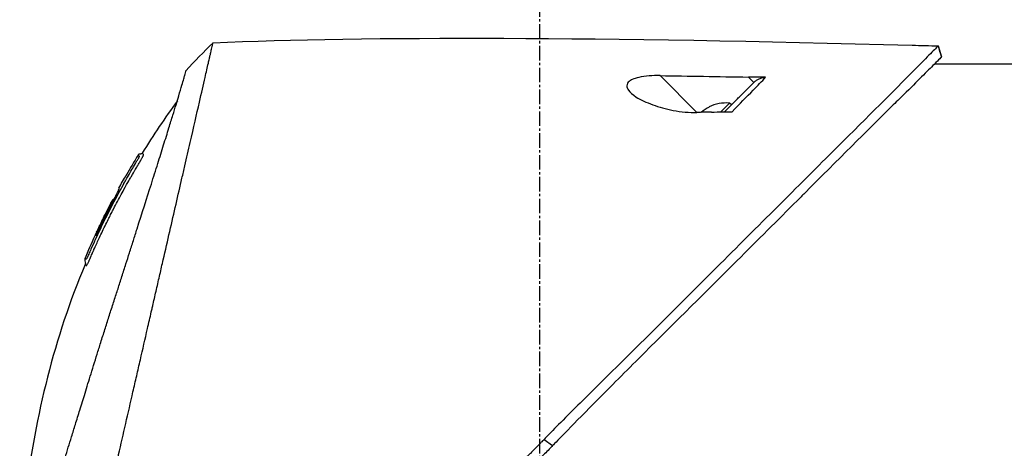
# Model space of a CAD drawing. Header units: millimetres. Extents: x 0 to 5219, y 0 to 2970.
# Tile 84 of 237: x 253 to 367, y 2121 to 2171. Entities that reach past the tile are written whole.
import ezdxf

# ---------------------------------------------------------------- set-up
doc = ezdxf.new("R2010")
doc.units = ezdxf.units.MM
doc.header["$LTSCALE"] = 0.2
doc.linetypes.add('CENTER2', pattern=[1.125, 0.75, -0.125, 0.125, -0.125])
doc.layers.add('02_Center Line', color=1, linetype='CENTER2')

# ---------------------------------------------------------------- blocks, each defined once
blk = doc.blocks.new('A$C49a5a934')
for p, q in [((85.42, 1426.95), (85.79, 1425.69)), ((95.9, 1424.85), (84.98, 1424.85)), ((57.38, 1419.22), (53.09, 1423.5)), ((63.37, 1423.33), (64, 1422.71)), ((58.8, 1419.84), (58.79, 1419.85)), ((60.15, 1419.28), (61.17, 1420.3)), ((61.38, 1420.09), (61.17, 1420.3)), ((57.88, 1419.23), (57.87, 1419.23)), ((-7.74, 1413.49), (-7.74, 1413.49)), ((-8.94, 1411.94), (-8.93, 1411.93)), ((-9.79, 1410.39), (-9.79, 1410.39)), ((-10.46, 1409.15), (-10.46, 1409.15)), ((-10.38, 1409.06), (-10.43, 1409.11)), ((-10.29, 1408.97), (-10.29, 1408.98)), ((39.62, 1381.2), (40.61, 1380.47))]:
    blk.add_line(p, q)
for radius, start, end in [(4.52, 85.2393, 116.2869), (4.5, 116.2241, 130.3846)]:
    blk.add_arc((60.79, 1415.8), radius, start, end)
at = {"extrusion": (0, 0, -1)}
for centre, major_axis, ratio, start_param, end_param in [((345.1, 1397.6), (366.09, -26.02), 0.042138, 3.488133, 3.909025), ((0.48, 1424.81), (7.47, 7.7), 0.120793, 4.50015, 4.924628), ((-8.74, -1100.3), (2690.77, 101.98), 0.938894, 4.781808, 4.782934), ((217.48, 1405.32), (233.77, -14.41), 0.048344, 3.929452, 3.989586), ((73.55, 1364.88), (45.52, 83.34), 1, 4.712389, 4.730948), ((73.55, 1364.88), (-47.06, -82.48), 1, 1.552239, 1.570796), ((48.79, 1343.69), (-61.32, 61.29), 0.000012, 6.229279, 6.245754)]:
    blk.add_ellipse(centre, major_axis=major_axis, ratio=ratio, start_param=start_param, end_param=end_param, dxfattribs=at)
for points, knots in [([(-14.21, 1360.31), (-13.74, 1362.33), (-13.24, 1364.52), (-12.62, 1367.25), (-12.53, 1367.6), (-12.41, 1368.14), (-12.37, 1368.32), (-12.11, 1369.47), (-11.91, 1370.35), (-11.56, 1371.86), (-11.43, 1372.45), (-11.23, 1373.31), (-11.16, 1373.62), (-11.07, 1374), (-11.05, 1374.08), (-10.96, 1374.48), (-10.88, 1374.82), (-10.63, 1375.92), (-10.45, 1376.7), (-10.22, 1377.69), (-10.18, 1377.89), (-10.07, 1378.37), (-10.01, 1378.64), (-9.91, 1379.08), (-9.86, 1379.26), (-9.28, 1381.81), (-8.72, 1384.25), (-8.01, 1387.34), (-7.87, 1387.97), (-7.58, 1389.22), (-7.44, 1389.83), (-7.02, 1391.67), (-6.75, 1392.88), (-6.39, 1394.41), (-6.32, 1394.73), (-6.17, 1395.37), (-6.1, 1395.69), (-5.99, 1396.18), (-5.95, 1396.33), (-5.88, 1396.64), (-5.85, 1396.79), (-5.69, 1397.5), (-5.55, 1398.07), (-5.36, 1398.94), (-5.29, 1399.23), (-5.16, 1399.81), (-5.09, 1400.09), (-4.89, 1400.95), (-4.77, 1401.52), (-4.38, 1403.19), (-4.13, 1404.3), (-3.63, 1406.46), (-3.39, 1407.52), (-2.92, 1409.59), (-2.69, 1410.59), (-2.35, 1412.05), (-2.24, 1412.53), (-2.03, 1413.47), (-1.92, 1413.93), (-1.71, 1414.83), (-1.61, 1415.28), (-1.11, 1417.45), (-0.75, 1419.02), (-0.19, 1421.48), (0.03, 1422.44), (0.36, 1423.9), (0.49, 1424.47), (0.65, 1425.14), (0.69, 1425.31), (0.74, 1425.55), (0.76, 1425.62), (0.8, 1425.82), (0.83, 1425.94), (0.9, 1426.25), (0.94, 1426.43), (1, 1426.7), (1.03, 1426.8), (1.06, 1426.92), (1.06, 1426.96), (1.09, 1427.09), (1.11, 1427.17), (1.14, 1427.28), (1.14, 1427.31), (1.14, 1427.31)], [0.000001, 0.000001, 0.000001, 0.000001, 0.87198, 0.87198, 0.998176, 0.998176, 1.064575, 1.064575, 1.41457, 1.41457, 1.596219, 1.596219, 1.693857, 1.693857, 1.719166, 1.719166, 1.837725, 1.837725, 2.111396, 2.111396, 2.182409, 2.182409, 2.276499, 2.276499, 2.337341, 2.337341, 3.162147, 3.162147, 3.373842, 3.373842, 3.579811, 3.579811, 3.984502, 3.984502, 4.09507, 4.09507, 4.202311, 4.202311, 4.255972, 4.255972, 4.304596, 4.304596, 4.486711, 4.486711, 4.581165, 4.581165, 4.673894, 4.673894, 4.859509, 4.859509, 5.231419, 5.231419, 5.60592, 5.60592, 5.979077, 5.979077, 6.165933, 6.165933, 6.351964, 6.351964, 6.539189, 6.539189, 7.288579, 7.288579, 7.860772, 7.860772, 8.290537, 8.290537, 8.451715, 8.451715, 8.522248, 8.522248, 8.654959, 8.654959, 8.889881, 8.889881, 9.06617, 9.06617, 9.132077, 9.132077, 9.362293, 9.362293, 9.592797, 9.592797, 9.592797, 9.592797]), ([(85.42, 1426.95), (85.42, 1426.95), (85.42, 1426.95), (85.42, 1426.95), (85.42, 1426.95), (85.42, 1426.95), (85.42, 1426.95), (85.41, 1426.94), (85.41, 1426.94), (85.4, 1426.93), (85.39, 1426.92), (85.35, 1426.88), (85.31, 1426.84), (85.16, 1426.7), (85.02, 1426.55), (84.45, 1425.99), (83.9, 1425.43), (82.74, 1424.26), (82.21, 1423.73), (79.28, 1420.76), (76, 1417.5), (71.33, 1412.84), (70.31, 1411.82), (64.85, 1406.37), (59.96, 1401.5), (54.81, 1396.34), (54.66, 1396.19), (52.08, 1393.6), (49.58, 1391.15), (45.82, 1387.44), (44.57, 1386.2), (41.58, 1383.21), (40.28, 1381.88), (39.62, 1381.2)], [0.000001, 0.000001, 0.000001, 0.000001, 0.009162, 0.009162, 0.016971, 0.016971, 0.03259, 0.03259, 0.063827, 0.063827, 0.126304, 0.126304, 0.251265, 0.251265, 0.50133, 0.50133, 1.002, 1.002, 1.335959, 1.335959, 2.67129, 2.67129, 3.030313, 3.030313, 4.543873, 4.543873, 4.592411, 4.592411, 5.347172, 5.347172, 5.723633, 5.723633, 6.247668, 6.247668, 6.247668, 6.247668]), ([(85.42, 1426.95), (85.42, 1426.95), (85.42, 1426.95), (85.42, 1426.95), (85.42, 1426.95), (85.42, 1426.95)], [-0.02987732, -0.02987732, -0.02987732, -0.02987732, -0.01373724, -0.01373724, 0, 0, 0, 0]), ([(85.79, 1425.69), (85.79, 1425.69), (85.79, 1425.69), (85.79, 1425.68), (85.79, 1425.68), (85.79, 1425.68), (85.79, 1425.68), (85.79, 1425.68), (85.78, 1425.67), (85.77, 1425.66), (85.76, 1425.64), (85.71, 1425.58), (85.66, 1425.53), (85.44, 1425.31), (85.22, 1425.09), (84.19, 1424.05), (82.98, 1422.84), (80.97, 1420.86), (80.48, 1420.39), (77.2, 1417.15), (73.73, 1413.65), (69.62, 1409.55), (69.32, 1409.25), (66.78, 1406.71), (64.43, 1404.36), (58.55, 1398.5), (54.92, 1394.9), (49.5, 1389.49), (47.7, 1387.69), (43.1, 1383.05), (41.01, 1380.89), (40.61, 1380.47)], [0.000047, 0.000047, 0.000047, 0.000047, 0.011008, 0.011008, 0.020393, 0.020393, 0.039197, 0.039197, 0.07693, 0.07693, 0.152825, 0.152825, 0.305669, 0.305669, 0.610232, 0.610232, 1.419716, 1.419716, 1.651889, 1.651889, 2.978842, 2.978842, 3.080675, 3.080675, 3.850394, 3.850394, 4.95171, 4.95171, 5.489352, 5.489352, 6.333255, 6.333255, 6.333255, 6.333255]), ([(85.79, 1425.68), (85.79, 1425.68), (85.79, 1425.68), (85.79, 1425.69), (85.79, 1425.69), (85.79, 1425.69), (85.79, 1425.69), (85.79, 1425.69), (85.79, 1425.69), (85.79, 1425.69)], [0.69221804, 0.69221804, 0.69221804, 0.69221804, 0.69329226, 0.69329226, 0.695708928, 0.695708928, 0.696915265, 0.696915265, 0.698320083, 0.698320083, 0.698320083, 0.698320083]), ([(-18.09, 1372.45), (-18, 1372.73), (-17.91, 1373.02), (-17.74, 1373.59), (-17.64, 1373.89), (-17.49, 1374.38), (-17.43, 1374.58), (-17.12, 1375.6), (-16.86, 1376.44), (-16.41, 1377.88), (-16.23, 1378.47), (-15.8, 1379.86), (-15.55, 1380.68), (-15.14, 1381.98), (-15, 1382.46), (-14.68, 1383.5), (-14.5, 1384.05), (-14.13, 1385.26), (-13.93, 1385.91), (-13.5, 1387.31), (-13.27, 1388.06), (-12.76, 1389.69), (-12.5, 1390.56), (-12.15, 1391.66), (-12.08, 1391.88), (-11.86, 1392.6), (-11.7, 1393.1), (-11.38, 1394.09), (-11.23, 1394.59), (-10.91, 1395.58), (-10.75, 1396.08), (-10.43, 1397.06), (-10.27, 1397.56), (-9.97, 1398.48), (-9.82, 1398.95), (-9.6, 1399.65), (-9.52, 1399.9), (-9.28, 1400.64), (-9.13, 1401.12), (-8.84, 1402.03), (-8.7, 1402.46), (-8.41, 1403.36), (-8.26, 1403.84), (-7.96, 1404.77), (-7.82, 1405.23), (-7.09, 1407.51), (-6.54, 1409.25), (-5.89, 1411.3), (-5.77, 1411.7), (-5.52, 1412.49), (-5.39, 1412.88), (-5.04, 1414.02), (-4.81, 1414.74), (-4.38, 1416.13), (-4.17, 1416.79), (-3.81, 1417.94), (-3.66, 1418.44), (-3.25, 1419.75), (-3.03, 1420.49), (-2.69, 1421.61), (-2.57, 1422.03), (-2.38, 1422.67), (-2.31, 1422.92), (-2.21, 1423.28), (-2.17, 1423.42), (-2.13, 1423.58), (-2.12, 1423.62), (-2.07, 1423.79), (-2.05, 1423.9), (-2.01, 1424.03), (-2, 1424.07), (-2, 1424.07)], [0.000001, 0.000001, 0.000001, 0.000001, 0.11946, 0.11946, 0.241052, 0.241052, 0.321692, 0.321692, 0.643653, 0.643653, 0.858623, 0.858623, 1.144694, 1.144694, 1.308122, 1.308122, 1.494874, 1.494874, 1.708069, 1.708069, 1.951832, 1.951832, 2.230695, 2.230695, 2.303189, 2.303189, 2.46479, 2.46479, 2.625297, 2.625297, 2.787922, 2.787922, 2.946664, 2.946664, 3.08253, 3.08253, 3.156368, 3.156368, 3.305764, 3.305764, 3.43529, 3.43529, 3.579096, 3.579096, 3.721833, 3.721833, 4.292184, 4.292184, 4.435257, 4.435257, 4.578157, 4.578157, 4.862917, 4.862917, 5.148905, 5.148905, 5.393875, 5.393875, 5.822939, 5.822939, 6.144758, 6.144758, 6.385994, 6.385994, 6.566823, 6.566823, 6.63475, 6.63475, 6.873456, 6.873456, 7.112007, 7.112007, 7.112007, 7.112007]), ([(53.09, 1423.5), (52.66, 1423.51), (52.23, 1423.5), (51.4, 1423.43), (51, 1423.38), (50.34, 1423.23), (50.08, 1423.14), (49.72, 1422.98), (49.61, 1422.91), (49.43, 1422.76), (49.37, 1422.69), (49.26, 1422.52), (49.24, 1422.42), (49.22, 1422.16), (49.29, 1421.98), (49.59, 1421.56), (49.9, 1421.28), (50.83, 1420.69), (51.49, 1420.38), (52.97, 1419.84), (53.78, 1419.62), (55.56, 1419.28), (56.51, 1419.19), (57.38, 1419.22)], [-1.636051, -1.636051, -1.636051, -1.636051, -1.487609, -1.487609, -1.342627, -1.342627, -1.229751, -1.229751, -1.162071, -1.162071, -1.103238, -1.103238, -1.031704, -1.031704, -0.907622, -0.907622, -0.714138, -0.714138, -0.48257, -0.48257, -0.258591, -0.258591, -0.000001, -0.000001, -0.000001, -0.000001]), ([(61.47, 1419.3), (62.33, 1420.19), (63.15, 1421.03), (63.91, 1421.81), (64.42, 1422.34), (64.91, 1422.84), (65.36, 1423.3)], [0, 0, 0, 0, 0.5977799, 0.5977799, 0.5977799, 0.9999999, 0.9999999, 0.9999999, 0.9999999]), ([(65.36, 1423.3), (65.05, 1423.31), (64.69, 1423.31), (64.04, 1423.32), (63.7, 1423.33), (63.37, 1423.33)], [-0.1934752, -0.1934752, -0.1934752, -0.1934752, -0.0983779, -0.0983779, 0, 0, 0, 0]), ([(64, 1422.71), (64.09, 1422.8), (64.19, 1422.88), (64.4, 1423.03), (64.51, 1423.09), (64.74, 1423.2), (64.87, 1423.24), (65.12, 1423.29), (65.24, 1423.31), (65.36, 1423.3)], [0, 0, 0, 0, 0.0382217, 0.0382217, 0.0766364, 0.0766364, 0.116027, 0.116027, 0.1530194, 0.1530194, 0.1530194, 0.1530194]), ([(60.58, 1419.29), (61.08, 1419.79), (61.57, 1420.28), (62.03, 1420.74), (62.19, 1420.9), (62.55, 1421.26), (63.05, 1421.76), (63.38, 1422.09), (63.7, 1422.41), (64, 1422.71)], [0.1685407, 0.1685407, 0.1685407, 0.1685407, 0.5, 0.5, 0.5, 0.75, 0.75, 0.75, 1, 1, 1, 1]), ([(59.06, 1419.26), (58.78, 1419.25), (58.5, 1419.24), (57.94, 1419.23), (57.66, 1419.22), (57.38, 1419.22)], [-0.1686475, -0.1686475, -0.1686475, -0.1686475, -0.0843243, -0.0843243, -0.000001, -0.000001, -0.000001, -0.000001]), ([(59.06, 1419.26), (59.5, 1419.27), (59.97, 1419.28), (60.75, 1419.29), (61.13, 1419.3), (61.47, 1419.3)], [-0.2324123, -0.2324123, -0.2324123, -0.2324123, -0.1008984, -0.1008984, -0.0000209, -0.0000209, -0.0000209, -0.0000209]), ([(-12.82, 1402.97), (-12.8, 1403.01), (-12.77, 1403.07), (-12.73, 1403.17), (-12.72, 1403.2), (-12.7, 1403.23), (-12.69, 1403.26), (-12.61, 1403.43), (-12.57, 1403.52), (-12.57, 1403.52), (-12.57, 1403.52), (-12.55, 1403.56), (-12.55, 1403.58), (-12.36, 1404.01), (-12.16, 1404.43), (-11.97, 1404.85), (-11.85, 1405.1), (-11.73, 1405.35), (-11.61, 1405.6), (-11.47, 1405.9), (-11.33, 1406.17), (-11.21, 1406.42), (-10.98, 1406.88), (-10.79, 1407.27), (-10.62, 1407.59), (-10.55, 1407.73), (-10.48, 1407.86), (-10.43, 1407.97), (-10.22, 1408.38), (-10.1, 1408.61), (-10.07, 1408.66), (-9.92, 1408.94), (-9.77, 1409.23), (-9.62, 1409.51), (-9.48, 1409.75), (-9.35, 1410), (-9.21, 1410.24), (-8.98, 1410.67), (-8.79, 1411.01), (-8.64, 1411.27), (-8.53, 1411.47), (-8.44, 1411.62), (-8.38, 1411.72), (-8.15, 1412.13), (-8.01, 1412.36), (-7.99, 1412.41), (-7.96, 1412.44), (-7.94, 1412.47), (-7.93, 1412.51), (-7.9, 1412.56), (-7.87, 1412.6), (-7.85, 1412.64), (-7.8, 1412.73), (-7.76, 1412.79), (-7.72, 1412.85), (-7.72, 1412.86), (-7.71, 1412.88), (-7.7, 1412.89), (-7.67, 1412.93), (-7.65, 1412.97), (-7.64, 1412.99), (-7.64, 1413), (-7.63, 1413.01), (-7.62, 1413.02), (-7.62, 1413.03), (-7.61, 1413.04), (-7.6, 1413.05), (-7.6, 1413.05), (-7.6, 1413.06), (-7.6, 1413.06), (-7.57, 1413.11), (-7.54, 1413.16), (-7.52, 1413.19), (-7.45, 1413.3), (-7.41, 1413.37), (-7.39, 1413.41), (-7.38, 1413.43), (-7.36, 1413.46), (-7.34, 1413.49), (-7.33, 1413.5), (-7.32, 1413.52), (-7.32, 1413.53), (-7.31, 1413.54), (-7.31, 1413.54), (-7.31, 1413.55), (-7.3, 1413.56), (-7.29, 1413.57), (-7.28, 1413.59), (-7.27, 1413.61), (-7.26, 1413.62), (-7.25, 1413.64), (-7.25, 1413.65), (-7.24, 1413.66), (-7.22, 1413.69), (-7.21, 1413.71), (-7.2, 1413.73), (-7.19, 1413.75), (-7.16, 1413.8), (-7.13, 1413.85), (-7.11, 1413.89), (-7.08, 1413.95), (-7.05, 1414), (-7.03, 1414.04), (-7.02, 1414.07), (-7, 1414.1), (-6.99, 1414.12), (-6.98, 1414.14), (-6.98, 1414.15), (-6.97, 1414.16), (-6.97, 1414.16), (-6.97, 1414.17), (-6.97, 1414.17), (-6.96, 1414.19), (-6.95, 1414.22), (-6.94, 1414.25), (-6.93, 1414.25), (-6.93, 1414.26), (-6.93, 1414.26), (-6.93, 1414.27), (-6.93, 1414.27), (-6.93, 1414.28), (-6.93, 1414.28), (-6.92, 1414.29), (-6.92, 1414.3), (-6.92, 1414.3), (-6.92, 1414.31), (-6.92, 1414.31), (-6.92, 1414.32), (-6.95, 1414.34), (-6.97, 1414.38), (-6.99, 1414.4), (-7.01, 1414.42), (-7.03, 1414.43), (-7.03, 1414.44), (-7.04, 1414.45), (-7.05, 1414.45), (-7.05, 1414.46), (-7.06, 1414.46), (-7.06, 1414.47), (-7.07, 1414.48), (-7.07, 1414.48), (-7.08, 1414.48), (-7.08, 1414.48), (-7.08, 1414.48), (-7.08, 1414.48)], [-0.6381839, -0.6381839, -0.6381839, -0.6381839, -0.6316964, -0.6316964, -0.6316964, -0.6307456, -0.6307456, -0.6307456, -0.6250215, -0.6250215, -0.6250215, -0.6234436, -0.6234436, -0.6234436, -0.5910238, -0.5910238, -0.5910238, -0.5714286, -0.5714286, -0.5714286, -0.5584343, -0.5584343, -0.5584343, -0.5344378, -0.5344378, -0.5344378, -0.5236736, -0.5236736, -0.5236736, -0.4857143, -0.4857143, -0.4857143, -0.4628498, -0.4628498, -0.4628498, -0.4428571, -0.4428571, -0.4428571, -0.4184801, -0.4184801, -0.4184801, -0.4, -0.4, -0.4, -0.3785714, -0.3785714, -0.3785714, -0.3766324, -0.3766324, -0.3766324, -0.3736775, -0.3736775, -0.3736775, -0.3678571, -0.3678571, -0.3678571, -0.3667329, -0.3667329, -0.3667329, -0.3632653, -0.3632653, -0.3632653, -0.3617347, -0.3617347, -0.3617347, -0.3602041, -0.3602041, -0.3602041, -0.3600354, -0.3600354, -0.3600354, -0.3571429, -0.3571429, -0.3571429, -0.3517857, -0.3517857, -0.3517857, -0.3491071, -0.3491071, -0.3491071, -0.347306, -0.347306, -0.347306, -0.3464286, -0.3464286, -0.3464286, -0.3448214, -0.3448214, -0.3448214, -0.3432143, -0.3432143, -0.3432143, -0.341231, -0.341231, -0.341231, -0.34, -0.34, -0.34, -0.3357143, -0.3357143, -0.3357143, -0.3314305, -0.3314305, -0.3314305, -0.3277963, -0.3277963, -0.3277963, -0.325, -0.325, -0.325, -0.3238534, -0.3238534, -0.3238534, -0.3196429, -0.3196429, -0.3196429, -0.3186098, -0.3186098, -0.3186098, -0.3169643, -0.3169643, -0.3169643, -0.3142857, -0.3142857, -0.3142857, -0.3057284, -0.3057284, -0.3057284, -0.2625175, -0.2625175, -0.2625175, -0.2379132, -0.2379132, -0.2379132, -0.2285714, -0.2285714, -0.2285714, -0.2146659, -0.2146659, -0.2146659, -0.1843164, -0.1843164, -0.1843164, -0.1783373, -0.1783373, -0.1783373, -0.1783373]), ([(-7.69, 1413.58), (-7.67, 1413.61), (-7.65, 1413.63), (-7.64, 1413.66), (-7.55, 1413.8), (-7.51, 1413.88), (-7.49, 1413.91), (-7.49, 1413.92), (-7.47, 1413.95), (-7.46, 1413.99), (-7.45, 1413.99), (-7.45, 1413.99), (-7.45, 1414), (-7.44, 1414.02), (-7.43, 1414.03), (-7.43, 1414.05), (-7.42, 1414.06), (-7.42, 1414.08), (-7.41, 1414.09), (-7.41, 1414.09), (-7.41, 1414.09), (-7.41, 1414.09), (-7.41, 1414.09), (-7.41, 1414.09), (-7.41, 1414.1), (-7.41, 1414.1), (-7.41, 1414.1), (-7.41, 1414.11), (-7.41, 1414.11), (-7.41, 1414.11), (-7.41, 1414.11), (-7.41, 1414.12), (-7.42, 1414.12), (-7.42, 1414.12), (-7.42, 1414.12), (-7.42, 1414.13), (-7.42, 1414.13), (-7.42, 1414.13), (-7.43, 1414.13), (-7.43, 1414.13), (-7.43, 1414.13), (-7.43, 1414.14), (-7.44, 1414.14), (-7.44, 1414.14), (-7.45, 1414.15), (-7.45, 1414.15), (-7.45, 1414.15), (-7.46, 1414.16), (-7.47, 1414.16), (-7.47, 1414.17), (-7.47, 1414.17), (-7.48, 1414.18), (-7.49, 1414.19), (-7.5, 1414.2), (-7.51, 1414.21), (-7.52, 1414.22), (-7.52, 1414.22), (-7.52, 1414.22), (-7.53, 1414.23), (-7.54, 1414.24), (-7.55, 1414.25), (-7.56, 1414.26), (-7.56, 1414.26), (-7.56, 1414.26), (-7.56, 1414.26), (-7.56, 1414.26), (-7.56, 1414.26)], [0.6113952, 0.6113952, 0.6113952, 0.6113952, 0.6163655, 0.6163655, 0.6163655, 0.6428571, 0.6428571, 0.6428571, 0.6462054, 0.6462054, 0.6462054, 0.6466888, 0.6466888, 0.6466888, 0.6495536, 0.6495536, 0.6495536, 0.6529018, 0.6529018, 0.6529018, 0.6534468, 0.6534468, 0.6534468, 0.6545759, 0.6545759, 0.6545759, 0.65625, 0.65625, 0.65625, 0.6595982, 0.6595982, 0.6595982, 0.6629464, 0.6629464, 0.6629464, 0.6668565, 0.6668565, 0.6668565, 0.6696429, 0.6696429, 0.6696429, 0.6763393, 0.6763393, 0.6763393, 0.6830357, 0.6830357, 0.6830357, 0.6964286, 0.6964286, 0.6964286, 0.7071219, 0.7071219, 0.7071219, 0.75, 0.75, 0.75, 0.7544493, 0.7544493, 0.7544493, 0.7766834, 0.7766834, 0.7766834, 0.7989284, 0.7989284, 0.7989284, 0.8029565, 0.8029565, 0.8029565, 0.8029565]), ([(-7.08, 1414.48), (-7.09, 1414.46), (-7.1, 1414.44), (-7.14, 1414.42), (-7.16, 1414.41), (-7.2, 1414.39), (-7.22, 1414.39), (-7.27, 1414.38), (-7.31, 1414.37), (-7.38, 1414.37), (-7.42, 1414.36), (-7.48, 1414.34), (-7.5, 1414.33), (-7.53, 1414.3), (-7.55, 1414.28), (-7.56, 1414.26)], [0, 0, 0, 0, 0.00696823, 0.00696823, 0.0132767, 0.0132767, 0.01999622, 0.01999622, 0.03024169, 0.03024169, 0.04191695, 0.04191695, 0.04845969, 0.04845969, 0.05587781, 0.05587781, 0.05587781, 0.05587781]), ([(-9.2, 1410.97), (-9.13, 1411.1), (-9.06, 1411.23), (-8.99, 1411.36), (-8.63, 1411.99), (-8.33, 1412.5), (-8.09, 1412.9), (-7.93, 1413.18), (-7.79, 1413.41), (-7.69, 1413.58)], [0.53854069, 0.53854069, 0.53854069, 0.53854069, 0.54601158, 0.54601158, 0.54601158, 0.58414804, 0.58414804, 0.58414804, 0.6113952, 0.6113952, 0.6113952, 0.6113952]), ([(-9.2, 1410.97), (-10, 1409.55), (-10.76, 1408.1), (-11.85, 1405.91), (-12.2, 1405.17), (-12.71, 1404.05), (-12.88, 1403.68), (-13.13, 1403.12), (-13.21, 1402.93), (-13.33, 1402.65), (-13.38, 1402.55), (-13.43, 1402.44), (-13.44, 1402.41), (-13.48, 1402.34), (-13.5, 1402.3), (-13.52, 1402.25), (-13.53, 1402.23), (-13.55, 1402.2), (-13.55, 1402.19), (-13.56, 1402.19)], [0, 0, 0, 0, 0.4895494, 0.4895494, 0.7349123, 0.7349123, 0.8575971, 0.8575971, 0.9189278, 0.9189278, 0.9500754, 0.9500754, 0.9597588, 0.9597588, 0.9764516, 0.9764516, 0.986508, 0.986508, 0.9974152, 0.9974152, 0.9974152, 0.9974152]), ([(-12.44, 1404.89), (-12.16, 1405.51), (-11.86, 1406.12), (-11.27, 1407.33), (-10.96, 1407.93), (-10.55, 1408.72), (-10.49, 1408.84), (-10.34, 1409.13), (-10.26, 1409.28), (-10.12, 1409.56), (-10.05, 1409.7), (-9.92, 1409.97), (-9.86, 1410.09), (-9.78, 1410.28), (-9.76, 1410.33), (-9.76, 1410.37), (-9.77, 1410.37), (-9.78, 1410.38), (-9.79, 1410.39), (-9.79, 1410.39)], [0, 0, 0, 0, 0.2033457, 0.2033457, 0.4054893, 0.4054893, 0.4711803, 0.4711803, 0.537522, 0.537522, 0.6072062, 0.6072062, 0.6950472, 0.6950472, 0.7818922, 0.7818922, 0.8436322, 0.8436322, 0.9566964, 0.9566964, 0.9566964, 0.9566964]), ([(-10.05, 1409.69), (-10.06, 1409.68), (-10.07, 1409.67), (-10.14, 1409.53), (-10.21, 1409.39), (-10.31, 1409.18), (-10.34, 1409.12), (-10.38, 1409.06)], [0.10468541, 0.10468541, 0.10468541, 0.10468541, 0.10797961, 0.10797961, 0.13839286, 0.13839286, 0.15095897, 0.15095897, 0.15095897, 0.15095897]), ([(-10.43, 1409.11), (-10.43, 1409.11), (-10.43, 1409.11), (-10.43, 1409.11), (-10.43, 1409.11), (-10.44, 1409.09), (-10.45, 1409.07), (-10.47, 1409.02), (-10.48, 1408.99), (-10.51, 1408.93), (-10.53, 1408.9), (-10.57, 1408.81), (-10.6, 1408.76), (-10.76, 1408.45), (-10.85, 1408.28), (-11.48, 1407.06), (-11.99, 1406), (-12.49, 1404.94)], [0.2133319, 0.2133319, 0.2133319, 0.2133319, 0.2163534, 0.2163534, 0.2235204, 0.2235204, 0.23705, 0.23705, 0.2500366, 0.2500366, 0.2610139, 0.2610139, 0.2818391, 0.2818391, 0.3061493, 0.3061493, 0.4559018, 0.4559018, 0.4559018, 0.4559018]), ([(-12.38, 1405.31), (-12.34, 1405.38), (-12.3, 1405.47), (-12.18, 1405.73), (-12.09, 1405.9), (-11.96, 1406.18), (-11.91, 1406.27), (-11.77, 1406.56), (-11.69, 1406.73), (-11.23, 1407.66), (-10.85, 1408.41), (-10.46, 1409.15)], [0.2755532, 0.2755532, 0.2755532, 0.2755532, 0.2850415, 0.2850415, 0.2995323, 0.2995323, 0.3067321, 0.3067321, 0.3211833, 0.3211833, 0.3801221, 0.3801221, 0.3801221, 0.3801221]), ([(-11.76, 1406.58), (-11.71, 1406.68), (-11.61, 1406.89), (-11.15, 1407.82), (-10.81, 1408.48), (-10.46, 1409.15)], [-0.3088998, -0.3088998, -0.3088998, -0.3088998, -0.2247493, -0.2247493, 0, 0, 0, 0]), ([(-10.46, 1409.15), (-10.46, 1409.14), (-10.45, 1409.13), (-10.43, 1409.12), (-10.43, 1409.12), (-10.43, 1409.11)], [0, 0, 0, 0, 0.2014667, 0.2014667, 0.2133174, 0.2133174, 0.2133174, 0.2133174]), ([(-13.23, 1402.03), (-13.23, 1402.04), (-13.23, 1402.04), (-13.22, 1402.05), (-13.21, 1402.08), (-13.2, 1402.11), (-13.18, 1402.15), (-13.15, 1402.21), (-13.13, 1402.25), (-13.12, 1402.28), (-13.11, 1402.3), (-13.1, 1402.32), (-13.1, 1402.34), (-13.09, 1402.34), (-13.09, 1402.35), (-13.09, 1402.35), (-13.09, 1402.36), (-13.08, 1402.36), (-13.08, 1402.37), (-13.08, 1402.38), (-13.07, 1402.39), (-13.07, 1402.4), (-13.06, 1402.42), (-13.05, 1402.44), (-13.04, 1402.46), (-13.03, 1402.48), (-13.02, 1402.5), (-13.01, 1402.52), (-12.98, 1402.61), (-12.94, 1402.69), (-12.9, 1402.77), (-12.89, 1402.81), (-12.87, 1402.86), (-12.84, 1402.92), (-12.84, 1402.93), (-12.83, 1402.94), (-12.83, 1402.94), (-12.83, 1402.96), (-12.82, 1402.96), (-12.82, 1402.97), (-12.82, 1402.97), (-12.82, 1402.97), (-12.82, 1402.97)], [-0.66514195, -0.66514195, -0.66514195, -0.66514195, -0.66455586, -0.66455586, -0.66455586, -0.66183036, -0.66183036, -0.66183036, -0.65848214, -0.65848214, -0.65848214, -0.65680804, -0.65680804, -0.65680804, -0.65638951, -0.65638951, -0.65638951, -0.65597098, -0.65597098, -0.65597098, -0.65513393, -0.65513393, -0.65513393, -0.65351626, -0.65351626, -0.65351626, -0.65178571, -0.65178571, -0.65178571, -0.64508929, -0.64508929, -0.64508929, -0.64174107, -0.64174107, -0.64174107, -0.64037359, -0.64037359, -0.64037359, -0.63839286, -0.63839286, -0.63839286, -0.63818395, -0.63818395, -0.63818395, -0.63818395]), ([(-13.71, 1401.55), (-17.26, 1393.07), (-19.54, 1383.97), (-21.07, 1370.7), (-21.31, 1366.52), (-21.32, 1362.35)], [0, 0, 0, 0, 2.758267, 2.758267, 4.009408, 4.009408, 4.009408, 4.009408]), ([(-13.73, 1402.29), (-13.74, 1402.26), (-13.75, 1402.23), (-13.76, 1402.17), (-13.76, 1402.14), (-13.75, 1402.06), (-13.74, 1402.01), (-13.71, 1401.87), (-13.68, 1401.77), (-13.69, 1401.62), (-13.7, 1401.59), (-13.71, 1401.55)], [0.00004944, 0.00004944, 0.00004944, 0.00004944, 0.00905919, 0.00905919, 0.01879779, 0.01879779, 0.03294906, 0.03294906, 0.06376672, 0.06376672, 0.07528968, 0.07528968, 0.07528968, 0.07528968]), ([(-13.73, 1402.29), (-13.73, 1402.29), (-13.73, 1402.29), (-13.73, 1402.29), (-13.73, 1402.29), (-13.73, 1402.28), (-13.72, 1402.27), (-13.71, 1402.26), (-13.7, 1402.25), (-13.69, 1402.24), (-13.68, 1402.23), (-13.68, 1402.22), (-13.67, 1402.21), (-13.66, 1402.2), (-13.65, 1402.2), (-13.63, 1402.19), (-13.63, 1402.19), (-13.63, 1402.19), (-13.63, 1402.19), (-13.63, 1402.19), (-13.62, 1402.18), (-13.62, 1402.18), (-13.6, 1402.18), (-13.59, 1402.18), (-13.59, 1402.18), (-13.59, 1402.18), (-13.59, 1402.18), (-13.59, 1402.18), (-13.58, 1402.18), (-13.59, 1402.15), (-13.56, 1402.18), (-13.56, 1402.18), (-13.56, 1402.19), (-13.56, 1402.19)], [0.1904669, 0.1904669, 0.1904669, 0.1904669, 0.1946998, 0.1946998, 0.1946998, 0.2185366, 0.2185366, 0.2185366, 0.2401138, 0.2401138, 0.2401138, 0.25, 0.25, 0.25, 0.2746433, 0.2746433, 0.2746433, 0.275, 0.275, 0.275, 0.284375, 0.284375, 0.284375, 0.29375, 0.29375, 0.29375, 0.2960651, 0.2960651, 0.2960651, 0.3063403, 0.3063403, 0.3063403, 0.3071483, 0.3071483, 0.3071483, 0.3071483]), ([(-13.71, 1401.55), (-13.71, 1401.55), (-13.71, 1401.55), (-13.71, 1401.55), (-13.71, 1401.55), (-13.7, 1401.54), (-13.7, 1401.54), (-13.69, 1401.53), (-13.69, 1401.53), (-13.69, 1401.53), (-13.68, 1401.52), (-13.67, 1401.51), (-13.66, 1401.5), (-13.65, 1401.49), (-13.64, 1401.48), (-13.64, 1401.48), (-13.62, 1401.46), (-13.61, 1401.45), (-13.6, 1401.44), (-13.6, 1401.44), (-13.6, 1401.44), (-13.6, 1401.44), (-13.6, 1401.44), (-13.6, 1401.44), (-13.59, 1401.43), (-13.59, 1401.43), (-13.59, 1401.43), (-13.59, 1401.43), (-13.58, 1401.42), (-13.57, 1401.42), (-13.57, 1401.42), (-13.57, 1401.41), (-13.57, 1401.41), (-13.57, 1401.41), (-13.56, 1401.41), (-13.56, 1401.41), (-13.56, 1401.41), (-13.56, 1401.41), (-13.56, 1401.41), (-13.56, 1401.41), (-13.56, 1401.41), (-13.56, 1401.42), (-13.56, 1401.42), (-13.55, 1401.42), (-13.55, 1401.42), (-13.55, 1401.42), (-13.55, 1401.42), (-13.55, 1401.42), (-13.54, 1401.42), (-13.54, 1401.43), (-13.53, 1401.43), (-13.52, 1401.46), (-13.52, 1401.46), (-13.51, 1401.48), (-13.5, 1401.49), (-13.48, 1401.52), (-13.46, 1401.57), (-13.43, 1401.62)], [-0.8424131, -0.8424131, -0.8424131, -0.8424131, -0.8361277, -0.8361277, -0.8361277, -0.7959166, -0.7959166, -0.7959166, -0.7857143, -0.7857143, -0.7857143, -0.7650972, -0.7650972, -0.7650972, -0.7397959, -0.7397959, -0.7397959, -0.7152592, -0.7152592, -0.7152592, -0.7135569, -0.7135569, -0.7135569, -0.7068916, -0.7068916, -0.7068916, -0.70606, -0.70606, -0.70606, -0.7010621, -0.7010621, -0.7010621, -0.6985631, -0.6985631, -0.6985631, -0.6973136, -0.6973136, -0.6973136, -0.6969517, -0.6969517, -0.6969517, -0.6960641, -0.6960641, -0.6960641, -0.6934402, -0.6934402, -0.6934402, -0.691691, -0.691691, -0.691691, -0.6873178, -0.6873178, -0.6873178, -0.6847598, -0.6847598, -0.6847598, -0.6785714, -0.6785714, -0.6785714, -0.6785714]), ([(-13.43, 1401.62), (-13.41, 1401.65), (-13.4, 1401.69), (-13.38, 1401.72), (-13.32, 1401.84), (-13.27, 1401.96), (-13.23, 1402.03), (-13.23, 1402.03), (-13.23, 1402.03), (-13.23, 1402.03)], [-0.67857143, -0.67857143, -0.67857143, -0.67857143, -0.67563925, -0.67563925, -0.67563925, -0.66517857, -0.66517857, -0.66517857, -0.66514195, -0.66514195, -0.66514195, -0.66514195]), ([(39.62, 1381.2), (39.57, 1381.14), (39.48, 1381.05), (39.27, 1380.84), (39.19, 1380.75), (38.92, 1380.47), (38.74, 1380.29), (38.38, 1379.93), (38.19, 1379.73), (37.93, 1379.48), (37.84, 1379.39), (37.62, 1379.17), (37.51, 1379.06), (37.48, 1379.03)], [0.0012617, 0.0012617, 0.0012617, 0.0012617, 0.0227877, 0.0227877, 0.0388309, 0.0388309, 0.0709865, 0.0709865, 0.1023123, 0.1023123, 0.1191004, 0.1191004, 0.1425667, 0.1425667, 0.1425667, 0.1425667]), ([(40.61, 1380.47), (40.56, 1380.42), (40.25, 1380.1), (39.89, 1379.74), (39.71, 1379.56), (39.35, 1379.2), (39.17, 1379.03), (38.83, 1378.69), (38.54, 1378.41), (38.47, 1378.35)], [0.00043088, 0.00043088, 0.00043088, 0.00043088, 0.0154414, 0.0154414, 0.03075173, 0.03075173, 0.04552895, 0.04552895, 0.05960793, 0.05960793, 0.05960793, 0.05960793])]:
    blk.add_open_spline(points, degree=3, knots=knots)
for points in [[(85.79, 1425.69), (85.67, 1426.11), (85.54, 1426.53), (85.42, 1426.95)], [(-3, 1420.58), (-4.44, 1418.6), (-5.8, 1416.56), (-7.08, 1414.48)], [(-7.56, 1414.26), (-8.03, 1413.49), (-8.49, 1412.72), (-8.94, 1411.94)], [(-7.56, 1414.26), (-7.56, 1414.26), (-7.56, 1414.26), (-7.56, 1414.26)], [(-7.97, 1413.1), (-7.98, 1413.1), (-7.98, 1413.09), (-7.98, 1413.09)], [(-12.38, 1405.31), (-12.85, 1404.31), (-13.3, 1403.3), (-13.73, 1402.29)]]:
    blk.add_open_spline(points, degree=3)
at = {"layer": '02_Center Line', "ltscale": 11.288275}
blk.add_line((39.1, 1437.12), (39.1, 724.58), dxfattribs=at)

msp = doc.modelspace()

# ---------------------------------------------------------------- block references
msp.add_blockref('A$C49a5a934', (274.157, 740.896))

doc.saveas('drawing.dxf')
